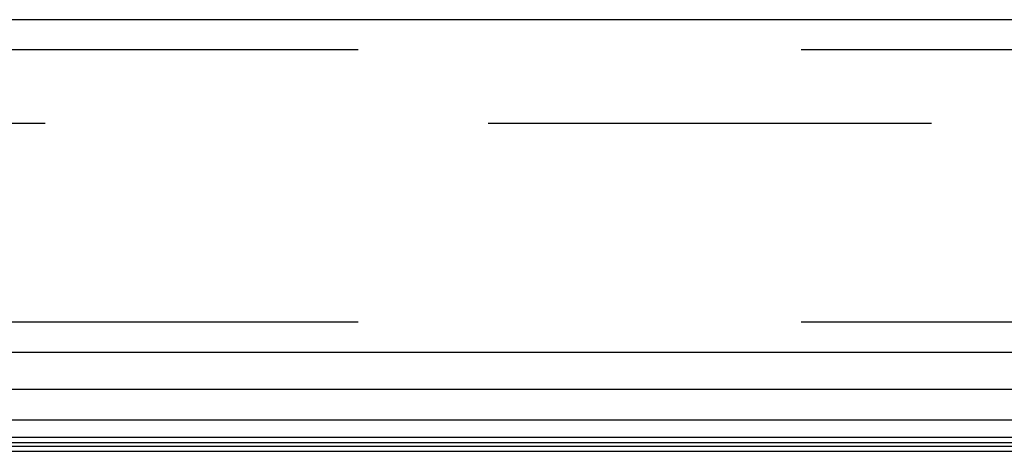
# Model space of a CAD drawing. Header units: inches. Extents: x 0 to 200, y 0 to 129.
# Tile 32 of 256: x 79.79 to 82.23, y 20.69 to 21.76. Entities that reach past the tile are written whole.
import ezdxf

# ---------------------------------------------------------------- set-up
doc = ezdxf.new("R2010")
doc.units = ezdxf.units.IN
doc.header["$LTSCALE"] = 11
doc.header["$MEASUREMENT"] = 0
doc.linetypes.add('HIDDEN', pattern=[0.2, 0.1, -0.1])
doc.layers.get('0').update_dxf_attribs({"linetype": 'CONTINUOUS'})
doc.layers.add('DEFAULT_2', color=8, linetype='HIDDEN')
doc.layers.add('RIGHTHAND_DOOR_ASSEMBLY', color=7, linetype='CONTINUOUS')

msp = doc.modelspace()

# ---------------------------------------------------------------- linework, layer by layer
at = {"color": 7, "linetype": 'Continuous'}
msp.add_line((39.5678, 20.6941), (84.0678, 20.6941), dxfattribs=at)
at = {"layer": 'DEFAULT_2', "color": 8, "linetype": 'HIDDEN'}
msp.add_line((84.2502, 21.5066), (63.2868, 21.5066), dxfattribs=at)
at = {"layer": 'RIGHTHAND_DOOR_ASSEMBLY', "color": 3, "linetype": 'Continuous'}
for p, q in [((85.0271, 21.7641), (62.4846, 21.7641)), ((85.0271, 20.9391), (62.4846, 20.9391))]:
    msp.add_line(p, q, dxfattribs=at)
at = {"layer": 'RIGHTHAND_DOOR_ASSEMBLY', "color": 8, "linetype": 'HIDDEN'}
for p, q in [((85.0271, 21.6891), (62.4846, 21.6891)), ((85.0271, 21.0141), (62.4846, 21.0141))]:
    msp.add_line(p, q, dxfattribs=at)
at = {"layer": 'RIGHTHAND_DOOR_ASSEMBLY', "color": 7, "linetype": 'Continuous'}
for p, q in [((85.049, 20.847), (73.7578, 20.847)), ((73.7578, 20.7718), (85.0774, 20.7718)), ((85.0685, 20.7285), (73.7578, 20.7285)), ((85.0617, 20.7148), (73.7578, 20.7148)), ((85.0594, 20.706), (73.7578, 20.706))]:
    msp.add_line(p, q, dxfattribs=at)

doc.saveas('drawing.dxf')
